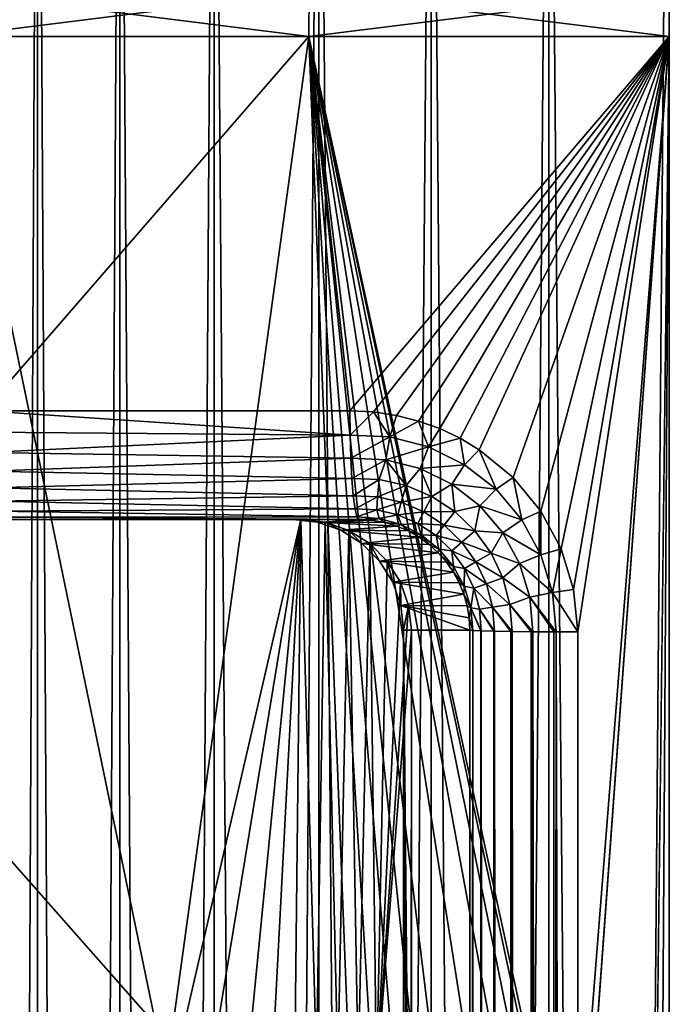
# Model space of a CAD drawing. Header units: millimetres. Extents: x -272 to -228, y -64 to 39.
# Tile 125 of 245: x -252.93 to -250, y -3.19 to 1.26. Entities that reach past the tile are written whole.
import ezdxf

# ---------------------------------------------------------------- set-up
doc = ezdxf.new("R2010")
doc.units = ezdxf.units.MM
doc.header["$LTSCALE"] = 26.699852
for name, color, linetype in [('100', 7, 'CONTINUOUS'), ('103', 7, 'CONTINUOUS'), ('128', 7, 'CONTINUOUS'), ('133', 7, 'CONTINUOUS'), ('134', 7, 'CONTINUOUS'), ('159', 7, 'CONTINUOUS'), ('160', 7, 'CONTINUOUS'), ('342', 7, 'CONTINUOUS'), ('343', 7, 'CONTINUOUS'), ('348', 7, 'CONTINUOUS'), ('349', 7, 'CONTINUOUS'), ('350', 7, 'CONTINUOUS'), ('376', 7, 'CONTINUOUS'), ('95', 7, 'CONTINUOUS')]:
    doc.layers.add(name, color=color, linetype=linetype)

msp = doc.modelspace()

# ---------------------------------------------------------------- linework, layer by layer
at = {"layer": '100', "color": 31, "linetype": 'Continuous', "true_color": 0xffba99}
for points in [[(-251.2002, -64), (-251.1653, -3.618, 2), (-251.1653, -1.5, 2), (-251.2002, -64)], [(-251.2002, -1.5), (-251.2002, -64), (-251.1653, -1.5, 2), (-251.2002, -1.5)]]:
    msp.add_3dface(points, dxfattribs=at)
at = {"layer": '103', "color": 31, "linetype": 'Continuous', "true_color": 0xffba99}
for points in [[(-250.9205, -64, -16.0225), (-251.2002, -64), (-251.2002, -1.5), (-250.9205, -64, -16.0225)], [(-250.9205, -64, -16.0225), (-251.2002, -1.5), (-250.9115, -34.6069, -16.536), (-250.9205, -64, -16.0225)], [(-250.9115, -34.6069, -16.536), (-251.2002, -1.5), (-250.9015, -1.5, -17.1143), (-250.9115, -34.6069, -16.536)]]:
    msp.add_3dface(points, dxfattribs=at)
at = {"layer": '128', "color": 31, "linetype": 'Continuous', "true_color": 0xffba99}
for points in [[(-254.335, -1, 2), (-252.2187, -3.4, 2), (-254.3455, -3.4, 2), (-254.335, -1, 2)], [(-254.335, -1, 2), (-251.6653, -1, 2), (-252.2187, -3.4, 2), (-254.335, -1, 2)], [(-252.2187, -3.4, 2), (-251.6653, -1, 2), (-252.0589, -3.4024, 2), (-252.2187, -3.4, 2)], [(-252.0589, -3.4024, 2), (-251.6653, -1, 2), (-251.9013, -3.4089, 2), (-252.0589, -3.4024, 2)], [(-251.9013, -3.4089, 2), (-251.6653, -1, 2), (-251.7909, -3.417, 2), (-251.9013, -3.4089, 2)], [(-251.7909, -3.417, 2), (-251.6653, -1, 2), (-251.6912, -3.429, 2), (-251.7909, -3.417, 2)], [(-251.6912, -3.429, 2), (-251.6653, -1, 2), (-251.5946, -3.4462, 2), (-251.6912, -3.429, 2)], [(-251.5946, -3.4462, 2), (-251.6653, -1, 2), (-251.554, -1.0125, 2), (-251.5946, -3.4462, 2)], [(-251.4978, -3.4699, 2), (-251.5946, -3.4462, 2), (-251.554, -1.0125, 2), (-251.4978, -3.4699, 2)], [(-251.4483, -1.0495, 2), (-251.4978, -3.4699, 2), (-251.554, -1.0125, 2), (-251.4483, -1.0495, 2)], [(-251.406, -3.4994, 2), (-251.4978, -3.4699, 2), (-251.4483, -1.0495, 2), (-251.406, -3.4994, 2)], [(-251.3535, -1.1091, 2), (-251.406, -3.4994, 2), (-251.4483, -1.0495, 2), (-251.3535, -1.1091, 2)], [(-251.3225, -3.5331, 2), (-251.406, -3.4994, 2), (-251.3535, -1.1091, 2), (-251.3225, -3.5331, 2)], [(-251.2744, -1.1883, 2), (-251.3225, -3.5331, 2), (-251.3535, -1.1091, 2), (-251.2744, -1.1883, 2)], [(-251.2148, -1.2831, 2), (-251.3225, -3.5331, 2), (-251.2744, -1.1883, 2), (-251.2148, -1.2831, 2)], [(-251.1778, -1.3887, 2), (-251.3225, -3.5331, 2), (-251.2148, -1.2831, 2), (-251.1778, -1.3887, 2)], [(-251.1653, -1.5, 2), (-251.3225, -3.5331, 2), (-251.1778, -1.3887, 2), (-251.1653, -1.5, 2)], [(-251.1653, -1.5, 2), (-251.1653, -3.618, 2), (-251.3225, -3.5331, 2), (-251.1653, -1.5, 2)]]:
    msp.add_3dface(points, dxfattribs=at)
at = {"layer": '133', "color": 31, "linetype": 'Continuous', "true_color": 0xffba99}
for points in [[(-253.0968, -3.5087, 17.3003), (-252.2731, -3.5087, 17.4277), (-253.2445, 1.1824, 17.3565), (-253.0968, -3.5087, 17.3003)], [(-253.2445, 1.1824, 17.3565), (-252.2731, -3.5087, 17.4277), (-251.6292, 1.1824, 17.5819), (-253.2445, 1.1824, 17.3565)], [(-252.2731, -3.5087, 17.4277), (-251.4443, -3.5087, 17.5159), (-251.6292, 1.1824, 17.5819), (-252.2731, -3.5087, 17.4277)], [(-250.4928, -4.1254, 17.5576), (-250.4346, -4.3107, 17.5559), (-251.6292, 1.1824, 17.5819), (-250.4928, -4.1254, 17.5576)], [(-251.6292, 1.1824, 17.5819), (-250.4346, -4.3107, 17.5559), (-250, 1.1824, 17.6572), (-251.6292, 1.1824, 17.5819)], [(-250.5864, -3.9549, 17.5577), (-250.4928, -4.1254, 17.5576), (-251.6292, 1.1824, 17.5819), (-250.5864, -3.9549, 17.5577)], [(-250.7125, -3.8047, 17.5557), (-250.5864, -3.9549, 17.5577), (-251.6292, 1.1824, 17.5819), (-250.7125, -3.8047, 17.5557)], [(-250.8672, -3.6802, 17.5509), (-250.7125, -3.8047, 17.5557), (-251.6292, 1.1824, 17.5819), (-250.8672, -3.6802, 17.5509)], [(-251.0451, -3.5868, 17.5428), (-250.8672, -3.6802, 17.5509), (-251.6292, 1.1824, 17.5819), (-251.0451, -3.5868, 17.5428)], [(-251.1408, -3.553, 17.5375), (-251.0451, -3.5868, 17.5428), (-251.6292, 1.1824, 17.5819), (-251.1408, -3.553, 17.5375)], [(-251.24, -3.5286, 17.5312), (-251.1408, -3.553, 17.5375), (-251.6292, 1.1824, 17.5819), (-251.24, -3.5286, 17.5312)], [(-251.3409, -3.5138, 17.524), (-251.24, -3.5286, 17.5312), (-251.6292, 1.1824, 17.5819), (-251.3409, -3.5138, 17.524)], [(-251.4443, -3.5087, 17.5159), (-251.3409, -3.5138, 17.524), (-251.6292, 1.1824, 17.5819), (-251.4443, -3.5087, 17.5159)], [(-250.4346, -4.3107, 17.5559), (-250.4142, -4.5087, 17.553), (-250, 1.1824, 17.6572), (-250.4346, -4.3107, 17.5559)], [(-250, 1.1824, 17.6572), (-250.4142, -4.5087, 17.553), (-250, -61.0087, 16.5716), (-250, 1.1824, 17.6572)]]:
    msp.add_3dface(points, dxfattribs=at)
at = {"layer": '134', "color": 31, "linetype": 'Continuous', "true_color": 0xffba99}
for points in [[(-253.2445, 1.1824, -17.3565), (-251.6292, 1.1824, -17.5819), (-253.0965, -0.5087, -17.3536), (-253.2445, 1.1824, -17.3565)], [(-253.0965, -0.5087, -17.3536), (-251.6292, 1.1824, -17.5819), (-251.4432, -0.5087, -17.5685), (-253.0965, -0.5087, -17.3536)], [(-251.6292, 1.1824, -17.5819), (-250, 1.1824, -17.6572), (-251.4432, -0.5087, -17.5685), (-251.6292, 1.1824, -17.5819)], [(-251.4432, -0.5087, -17.5685), (-250, 1.1824, -17.6572), (-251.337, -0.514, -17.5768), (-251.4432, -0.5087, -17.5685)], [(-251.337, -0.514, -17.5768), (-250, 1.1824, -17.6572), (-251.2327, -0.5298, -17.5841), (-251.337, -0.514, -17.5768)], [(-251.2327, -0.5298, -17.5841), (-250, 1.1824, -17.6572), (-251.1325, -0.5553, -17.5904), (-251.2327, -0.5298, -17.5841)], [(-251.1325, -0.5553, -17.5904), (-250, 1.1824, -17.6572), (-251.0369, -0.5897, -17.5957), (-251.1325, -0.5553, -17.5904)], [(-251.0369, -0.5897, -17.5957), (-250, 1.1824, -17.6572), (-250.9455, -0.6331, -17.6001), (-251.0369, -0.5897, -17.5957)], [(-250.9455, -0.6331, -17.6001), (-250, 1.1824, -17.6572), (-250.8593, -0.6848, -17.6036), (-250.9455, -0.6331, -17.6001)], [(-250.8593, -0.6848, -17.6036), (-250, 1.1824, -17.6572), (-250.7055, -0.8106, -17.6083), (-250.8593, -0.6848, -17.6036)], [(-250.7055, -0.8106, -17.6083), (-250, 1.1824, -17.6572), (-250.5805, -0.9621, -17.6102), (-250.7055, -0.8106, -17.6083)], [(-250.5805, -0.9621, -17.6102), (-250, 1.1824, -17.6572), (-250.4886, -1.133, -17.61), (-250.5805, -0.9621, -17.6102)], [(-250.4886, -1.133, -17.61), (-250, 1.1824, -17.6572), (-250.4322, -1.3176, -17.6082), (-250.4886, -1.133, -17.61)], [(-250, -64, -16.5194), (-250.4337, -64, -16.5137), (-250, 1.1824, -17.6572), (-250, -64, -16.5194)], [(-250, 1.1824, -17.6572), (-250.4337, -64, -16.5137), (-250.4241, -34.611, -17.0271), (-250, 1.1824, -17.6572)], [(-250.4322, -1.3176, -17.6082), (-250, 1.1824, -17.6572), (-250.4133, -1.5087, -17.6054), (-250.4322, -1.3176, -17.6082)], [(-250.4133, -1.5087, -17.6054), (-250, 1.1824, -17.6572), (-250.4241, -34.611, -17.0271), (-250.4133, -1.5087, -17.6054)]]:
    msp.add_3dface(points, dxfattribs=at)
at = {"layer": '159', "color": 31, "linetype": 'Continuous', "true_color": 0xffba99}
for points in [[(-251.6292, 1.1824, -17.5819), (-253.2445, 1.1824, -17.3565), (-251.6276, 1.3866, -17.5645), (-251.6292, 1.1824, -17.5819)], [(-251.6276, 1.3866, -17.5645), (-253.2445, 1.1824, -17.3565), (-253.2413, 1.3866, -17.3394), (-251.6276, 1.3866, -17.5645)], [(-250, 1.1824, -17.6572), (-251.6292, 1.1824, -17.5819), (-250, 1.3866, -17.6397), (-250, 1.1824, -17.6572)], [(-250, 1.3866, -17.6397), (-251.6292, 1.1824, -17.5819), (-251.6276, 1.3866, -17.5645), (-250, 1.3866, -17.6397)]]:
    msp.add_3dface(points, dxfattribs=at)
at = {"layer": '160', "color": 31, "linetype": 'Continuous', "true_color": 0xffba99}
for points in [[(-253.2445, 1.1824, 17.3565), (-251.6292, 1.1824, 17.5819), (-253.2413, 1.3866, 17.3394), (-253.2445, 1.1824, 17.3565)], [(-253.2413, 1.3866, 17.3394), (-251.6292, 1.1824, 17.5819), (-251.6276, 1.3866, 17.5645), (-253.2413, 1.3866, 17.3394)], [(-251.6292, 1.1824, 17.5819), (-250, 1.1824, 17.6572), (-251.6276, 1.3866, 17.5645), (-251.6292, 1.1824, 17.5819)], [(-251.6276, 1.3866, 17.5645), (-250, 1.1824, 17.6572), (-250, 1.3866, 17.6397), (-251.6276, 1.3866, 17.5645)]]:
    msp.add_3dface(points, dxfattribs=at)
at = {"layer": '342', "color": 31, "linetype": 'Continuous', "true_color": 0xffba99}
for points in [[(-251.7003, -1), (-251.4023, -1, -17.0702), (-251.3433, -1.0035, -17.0804), (-251.7003, -1)], [(-251.7003, -1), (-251.3433, -1.0035, -17.0804), (-251.5891, -1.0125, 0), (-251.7003, -1)], [(-251.3433, -1.0035, -17.0804), (-251.2857, -1.0137, -17.0893), (-251.5891, -1.0125, 0), (-251.3433, -1.0035, -17.0804)], [(-251.2857, -1.0137, -17.0893), (-251.2309, -1.0301, -17.0968), (-251.5891, -1.0125, 0), (-251.2857, -1.0137, -17.0893)], [(-251.5891, -1.0125, 0), (-251.2309, -1.0301, -17.0968), (-251.4834, -1.0494, 0), (-251.5891, -1.0125, 0)], [(-251.2309, -1.0301, -17.0968), (-251.1789, -1.0524, -17.1031), (-251.4834, -1.0494, 0), (-251.2309, -1.0301, -17.0968)], [(-251.1789, -1.0524, -17.1031), (-251.1299, -1.0802, -17.1082), (-251.4834, -1.0494, 0), (-251.1789, -1.0524, -17.1031)], [(-251.4834, -1.0494, 0), (-251.1299, -1.0802, -17.1082), (-251.3886, -1.109, 0), (-251.4834, -1.0494, 0)], [(-251.1299, -1.0802, -17.1082), (-251.0846, -1.1132, -17.1121), (-251.3886, -1.109, 0), (-251.1299, -1.0802, -17.1082)], [(-251.0846, -1.1132, -17.1121), (-251.0435, -1.1509, -17.115), (-251.3886, -1.109, 0), (-251.0846, -1.1132, -17.1121)], [(-251.3886, -1.109, 0), (-251.0435, -1.1509, -17.115), (-251.3094, -1.1882, 0), (-251.3886, -1.109, 0)], [(-251.0435, -1.1509, -17.115), (-251.0069, -1.1929, -17.1169), (-251.3094, -1.1882, 0), (-251.0435, -1.1509, -17.115)], [(-251.0069, -1.1929, -17.1169), (-250.9753, -1.2384, -17.118), (-251.3094, -1.1882, 0), (-251.0069, -1.1929, -17.1169)], [(-251.3094, -1.1882, 0), (-250.9753, -1.2384, -17.118), (-251.2497, -1.283, 0), (-251.3094, -1.1882, 0)], [(-250.9753, -1.2384, -17.118), (-250.9491, -1.2869, -17.1184), (-251.2497, -1.283, 0), (-250.9753, -1.2384, -17.118)], [(-250.9491, -1.2869, -17.1184), (-250.9284, -1.338, -17.1181), (-251.2497, -1.283, 0), (-250.9491, -1.2869, -17.1184)], [(-251.2497, -1.283, 0), (-250.9284, -1.338, -17.1181), (-251.2127, -1.3887, 0), (-251.2497, -1.283, 0)], [(-250.9284, -1.338, -17.1181), (-250.9134, -1.391, -17.1173), (-251.2127, -1.3887, 0), (-250.9284, -1.338, -17.1181)], [(-250.9015, -1.5, -17.1143), (-251.2002, -1.5), (-251.2127, -1.3887, 0), (-250.9015, -1.5, -17.1143)], [(-250.9045, -1.4449, -17.116), (-250.9015, -1.5, -17.1143), (-251.2127, -1.3887, 0), (-250.9045, -1.4449, -17.116)], [(-250.9134, -1.391, -17.1173), (-250.9045, -1.4449, -17.116), (-251.2127, -1.3887, 0), (-250.9134, -1.391, -17.1173)]]:
    msp.add_3dface(points, dxfattribs=at)
at = {"layer": '343', "color": 31, "linetype": 'Continuous', "true_color": 0xffba99}
for points in [[(-251.6653, -1, 2), (-251.7003, -1), (-251.5891, -1.0125, 0), (-251.6653, -1, 2)], [(-251.554, -1.0125, 2), (-251.6653, -1, 2), (-251.5891, -1.0125, 0), (-251.554, -1.0125, 2)], [(-251.554, -1.0125, 2), (-251.5891, -1.0125, 0), (-251.4834, -1.0494, 0), (-251.554, -1.0125, 2)], [(-251.4483, -1.0495, 2), (-251.554, -1.0125, 2), (-251.4834, -1.0494, 0), (-251.4483, -1.0495, 2)], [(-251.4483, -1.0495, 2), (-251.4834, -1.0494, 0), (-251.3886, -1.109, 0), (-251.4483, -1.0495, 2)], [(-251.3535, -1.1091, 2), (-251.4483, -1.0495, 2), (-251.3886, -1.109, 0), (-251.3535, -1.1091, 2)], [(-251.3535, -1.1091, 2), (-251.3886, -1.109, 0), (-251.3094, -1.1882, 0), (-251.3535, -1.1091, 2)], [(-251.2744, -1.1883, 2), (-251.3535, -1.1091, 2), (-251.3094, -1.1882, 0), (-251.2744, -1.1883, 2)], [(-251.2744, -1.1883, 2), (-251.3094, -1.1882, 0), (-251.2497, -1.283, 0), (-251.2744, -1.1883, 2)], [(-251.2148, -1.2831, 2), (-251.2744, -1.1883, 2), (-251.2497, -1.283, 0), (-251.2148, -1.2831, 2)], [(-251.2148, -1.2831, 2), (-251.2497, -1.283, 0), (-251.2127, -1.3887, 0), (-251.2148, -1.2831, 2)], [(-251.1778, -1.3887, 2), (-251.2148, -1.2831, 2), (-251.2127, -1.3887, 0), (-251.1778, -1.3887, 2)], [(-251.2002, -1.5), (-251.1778, -1.3887, 2), (-251.2127, -1.3887, 0), (-251.2002, -1.5)], [(-251.2002, -1.5), (-251.1653, -1.5, 2), (-251.1778, -1.3887, 2), (-251.2002, -1.5)]]:
    msp.add_3dface(points, dxfattribs=at)
at = {"layer": '348', "color": 31, "linetype": 'Continuous', "true_color": 0xffba99}
for points in [[(-250.9068, -64, -16.1305), (-250.9205, -64, -16.0225), (-250.8874, -1.5019, -17.2236), (-250.9068, -64, -16.1305)], [(-250.9205, -64, -16.0225), (-250.9115, -34.6069, -16.536), (-250.8874, -1.5019, -17.2236), (-250.9205, -64, -16.0225)], [(-250.9115, -34.6069, -16.536), (-250.9015, -1.5, -17.1143), (-250.8874, -1.5019, -17.2236), (-250.9115, -34.6069, -16.536)], [(-250.8701, -64, -16.2329), (-250.9068, -64, -16.1305), (-250.8874, -1.5019, -17.2236), (-250.8701, -64, -16.2329)], [(-250.8508, -1.5037, -17.3251), (-250.8701, -64, -16.2329), (-250.8874, -1.5019, -17.2236), (-250.8508, -1.5037, -17.3251)], [(-250.8118, -64, -16.3252), (-250.8701, -64, -16.2329), (-250.8495, -1.5037, -17.3277), (-250.8118, -64, -16.3252)], [(-250.8495, -1.5037, -17.3277), (-250.8701, -64, -16.2329), (-250.8508, -1.5037, -17.3251), (-250.8495, -1.5037, -17.3277)], [(-250.7925, -1.5053, -17.4172), (-250.8118, -64, -16.3252), (-250.8495, -1.5037, -17.3277), (-250.7925, -1.5053, -17.4172)], [(-250.7895, -1.5054, -17.4209), (-250.8118, -64, -16.3252), (-250.7925, -1.5053, -17.4172), (-250.7895, -1.5054, -17.4209)], [(-250.7353, -64, -16.4024), (-250.8118, -64, -16.3252), (-250.7895, -1.5054, -17.4209), (-250.7353, -64, -16.4024)], [(-250.7156, -1.5067, -17.4946), (-250.7353, -64, -16.4024), (-250.7895, -1.5054, -17.4209), (-250.7156, -1.5067, -17.4946)], [(-250.7105, -1.5068, -17.4986), (-250.7353, -64, -16.4024), (-250.7156, -1.5067, -17.4946), (-250.7105, -1.5068, -17.4986)], [(-250.6435, -64, -16.4615), (-250.7353, -64, -16.4024), (-250.7105, -1.5068, -17.4986), (-250.6435, -64, -16.4615)], [(-250.6238, -1.5078, -17.5534), (-250.6435, -64, -16.4615), (-250.7105, -1.5068, -17.4986), (-250.6238, -1.5078, -17.5534)], [(-250.5415, -64, -16.4991), (-250.6435, -64, -16.4615), (-250.6163, -1.5078, -17.557), (-250.5415, -64, -16.4991)], [(-250.6163, -1.5078, -17.557), (-250.6435, -64, -16.4615), (-250.6238, -1.5078, -17.5534), (-250.6163, -1.5078, -17.557)], [(-250.5214, -1.5084, -17.5909), (-250.5415, -64, -16.4991), (-250.6163, -1.5078, -17.557), (-250.5214, -1.5084, -17.5909)], [(-250.5116, -1.5085, -17.5932), (-250.5415, -64, -16.4991), (-250.5214, -1.5084, -17.5909), (-250.5116, -1.5085, -17.5932)], [(-250.4337, -64, -16.5137), (-250.5415, -64, -16.4991), (-250.5116, -1.5085, -17.5932), (-250.4337, -64, -16.5137)], [(-250.4337, -64, -16.5137), (-250.5116, -1.5085, -17.5932), (-250.4241, -34.611, -17.0271), (-250.4337, -64, -16.5137)], [(-250.4133, -1.5087, -17.6054), (-250.4241, -34.611, -17.0271), (-250.5116, -1.5085, -17.5932), (-250.4133, -1.5087, -17.6054)]]:
    msp.add_3dface(points, dxfattribs=at)
at = {"layer": '349', "color": 31, "linetype": 'Continuous', "true_color": 0xffba99}
for points in [[(-251.4432, -0.5087, -17.5685), (-251.337, -0.514, -17.5768), (-251.4421, -0.6185, -17.5544), (-251.4432, -0.5087, -17.5685)], [(-251.4421, -0.6185, -17.5544), (-251.337, -0.514, -17.5768), (-251.2629, -0.6273, -17.5698), (-251.4421, -0.6185, -17.5544)], [(-251.337, -0.514, -17.5768), (-251.2327, -0.5298, -17.5841), (-251.2629, -0.6273, -17.5698), (-251.337, -0.514, -17.5768)], [(-251.2327, -0.5298, -17.5841), (-251.1325, -0.5553, -17.5904), (-251.2629, -0.6273, -17.5698), (-251.2327, -0.5298, -17.5841)], [(-251.2629, -0.6273, -17.5698), (-251.1325, -0.5553, -17.5904), (-251.0879, -0.6725, -17.5818), (-251.2629, -0.6273, -17.5698)], [(-251.1325, -0.5553, -17.5904), (-251.0369, -0.5897, -17.5957), (-251.0879, -0.6725, -17.5818), (-251.1325, -0.5553, -17.5904)], [(-251.4421, -0.6185, -17.5544), (-251.2629, -0.6273, -17.5698), (-251.439, -0.7226, -17.5164), (-251.4421, -0.6185, -17.5544)], [(-251.0369, -0.5897, -17.5957), (-250.9455, -0.6331, -17.6001), (-251.0879, -0.6725, -17.5818), (-251.0369, -0.5897, -17.5957)], [(-251.439, -0.7226, -17.5164), (-251.2629, -0.6273, -17.5698), (-251.2805, -0.7301, -17.5322), (-251.439, -0.7226, -17.5164)], [(-251.2629, -0.6273, -17.5698), (-251.0879, -0.6725, -17.5818), (-251.2805, -0.7301, -17.5322), (-251.2629, -0.6273, -17.5698)], [(-251.0879, -0.6725, -17.5818), (-250.9455, -0.6331, -17.6001), (-250.9253, -0.7526, -17.5904), (-251.0879, -0.6725, -17.5818)], [(-250.9455, -0.6331, -17.6001), (-250.8593, -0.6848, -17.6036), (-250.9253, -0.7526, -17.5904), (-250.9455, -0.6331, -17.6001)], [(-251.2805, -0.7301, -17.5322), (-251.0879, -0.6725, -17.5818), (-251.1258, -0.7698, -17.5445), (-251.2805, -0.7301, -17.5322)], [(-251.0879, -0.6725, -17.5818), (-250.9253, -0.7526, -17.5904), (-251.1258, -0.7698, -17.5445), (-251.0879, -0.6725, -17.5818)], [(-250.9253, -0.7526, -17.5904), (-250.8593, -0.6848, -17.6036), (-250.7825, -0.864, -17.5956), (-250.9253, -0.7526, -17.5904)], [(-250.8593, -0.6848, -17.6036), (-250.7055, -0.8106, -17.6083), (-250.7825, -0.864, -17.5956), (-250.8593, -0.6848, -17.6036)], [(-251.439, -0.7226, -17.5164), (-251.2805, -0.7301, -17.5322), (-251.434, -0.8158, -17.4566), (-251.439, -0.7226, -17.5164)], [(-251.434, -0.8158, -17.4566), (-251.2805, -0.7301, -17.5322), (-251.3101, -0.8203, -17.4709), (-251.434, -0.8158, -17.4566)], [(-251.3101, -0.8203, -17.4709), (-251.2805, -0.7301, -17.5322), (-251.1882, -0.8473, -17.4827), (-251.3101, -0.8203, -17.4709)], [(-251.2805, -0.7301, -17.5322), (-251.1258, -0.7698, -17.5445), (-251.1882, -0.8473, -17.4827), (-251.2805, -0.7301, -17.5322)], [(-251.1258, -0.7698, -17.5445), (-250.9253, -0.7526, -17.5904), (-250.982, -0.8404, -17.5533), (-251.1258, -0.7698, -17.5445)], [(-250.9253, -0.7526, -17.5904), (-250.7825, -0.864, -17.5956), (-250.982, -0.8404, -17.5533), (-250.9253, -0.7526, -17.5904)], [(-251.1882, -0.8473, -17.4827), (-251.1258, -0.7698, -17.5445), (-251.0728, -0.896, -17.4916), (-251.1882, -0.8473, -17.4827)], [(-251.1258, -0.7698, -17.5445), (-250.982, -0.8404, -17.5533), (-251.0728, -0.896, -17.4916), (-251.1258, -0.7698, -17.5445)], [(-251.434, -0.8158, -17.4566), (-251.3101, -0.8203, -17.4709), (-251.4276, -0.8934, -17.3778), (-251.434, -0.8158, -17.4566)], [(-251.4276, -0.8934, -17.3778), (-251.3101, -0.8203, -17.4709), (-251.3182, -0.898, -17.3923), (-251.4276, -0.8934, -17.3778)], [(-251.3101, -0.8203, -17.4709), (-251.1882, -0.8473, -17.4827), (-251.3182, -0.898, -17.3923), (-251.3101, -0.8203, -17.4709)], [(-251.0728, -0.896, -17.4916), (-250.982, -0.8404, -17.5533), (-250.9682, -0.9649, -17.4978), (-251.0728, -0.896, -17.4916)], [(-250.982, -0.8404, -17.5533), (-250.7825, -0.864, -17.5956), (-250.8557, -0.9388, -17.5588), (-250.982, -0.8404, -17.5533)], [(-250.982, -0.8404, -17.5533), (-250.8557, -0.9388, -17.5588), (-250.9682, -0.9649, -17.4978), (-250.982, -0.8404, -17.5533)], [(-250.7825, -0.864, -17.5956), (-250.7055, -0.8106, -17.6083), (-250.6658, -1.0018, -17.5979), (-250.7825, -0.864, -17.5956)], [(-250.7055, -0.8106, -17.6083), (-250.5805, -0.9621, -17.6102), (-250.6658, -1.0018, -17.5979), (-250.7055, -0.8106, -17.6083)], [(-251.3182, -0.898, -17.3923), (-251.1882, -0.8473, -17.4827), (-251.2108, -0.9222, -17.4041), (-251.3182, -0.898, -17.3923)], [(-251.1882, -0.8473, -17.4827), (-251.0728, -0.896, -17.4916), (-251.2108, -0.9222, -17.4041), (-251.1882, -0.8473, -17.4827)], [(-250.7825, -0.864, -17.5956), (-250.6658, -1.0018, -17.5979), (-250.8557, -0.9388, -17.5588), (-250.7825, -0.864, -17.5956)], [(-251.4276, -0.8934, -17.3778), (-251.3182, -0.898, -17.3923), (-251.4198, -0.9517, -17.2838), (-251.4276, -0.8934, -17.3778)], [(-251.4198, -0.9517, -17.2838), (-251.3182, -0.898, -17.3923), (-251.322, -0.9568, -17.2984), (-251.4198, -0.9517, -17.2838)], [(-251.3182, -0.898, -17.3923), (-251.2108, -0.9222, -17.4041), (-251.322, -0.9568, -17.2984), (-251.3182, -0.898, -17.3923)], [(-251.322, -0.9568, -17.2984), (-251.2108, -0.9222, -17.4041), (-251.2261, -0.9792, -17.3104), (-251.322, -0.9568, -17.2984)], [(-251.2108, -0.9222, -17.4041), (-251.1092, -0.9654, -17.4132), (-251.2261, -0.9792, -17.3104), (-251.2108, -0.9222, -17.4041)], [(-251.2108, -0.9222, -17.4041), (-251.0728, -0.896, -17.4916), (-251.1092, -0.9654, -17.4132), (-251.2108, -0.9222, -17.4041)], [(-251.0728, -0.896, -17.4916), (-250.9682, -0.9649, -17.4978), (-251.1092, -0.9654, -17.4132), (-251.0728, -0.896, -17.4916)], [(-251.4198, -0.9517, -17.2838), (-251.322, -0.9568, -17.2984), (-251.4113, -0.9879, -17.1794), (-251.4198, -0.9517, -17.2838)], [(-251.4113, -0.9879, -17.1794), (-251.322, -0.9568, -17.2984), (-251.3101, -0.9957, -17.1956), (-251.4113, -0.9879, -17.1794)], [(-251.322, -0.9568, -17.2984), (-251.2261, -0.9792, -17.3104), (-251.3101, -0.9957, -17.1956), (-251.322, -0.9568, -17.2984)], [(-251.2261, -0.9792, -17.3104), (-251.1092, -0.9654, -17.4132), (-251.1355, -1.0185, -17.3195), (-251.2261, -0.9792, -17.3104)], [(-251.1092, -0.9654, -17.4132), (-251.017, -1.0264, -17.4196), (-251.1355, -1.0185, -17.3195), (-251.1092, -0.9654, -17.4132)], [(-251.1092, -0.9654, -17.4132), (-250.9682, -0.9649, -17.4978), (-251.017, -1.0264, -17.4196), (-251.1092, -0.9654, -17.4132)], [(-250.9682, -0.9649, -17.4978), (-250.878, -1.0515, -17.5015), (-251.017, -1.0264, -17.4196), (-250.9682, -0.9649, -17.4978)], [(-250.9682, -0.9649, -17.4978), (-250.8557, -0.9388, -17.5588), (-250.878, -1.0515, -17.5015), (-250.9682, -0.9649, -17.4978)], [(-250.8557, -0.9388, -17.5588), (-250.7525, -1.0604, -17.5613), (-250.878, -1.0515, -17.5015), (-250.8557, -0.9388, -17.5588)], [(-250.8557, -0.9388, -17.5588), (-250.6658, -1.0018, -17.5979), (-250.7525, -1.0604, -17.5613), (-250.8557, -0.9388, -17.5588)], [(-250.6658, -1.0018, -17.5979), (-250.5805, -0.9621, -17.6102), (-250.5798, -1.1597, -17.5979), (-250.6658, -1.0018, -17.5979)], [(-250.5805, -0.9621, -17.6102), (-250.4886, -1.133, -17.61), (-250.5798, -1.1597, -17.5979), (-250.5805, -0.9621, -17.6102)], [(-251.4023, -1, -17.0702), (-251.4113, -0.9879, -17.1794), (-251.3101, -0.9957, -17.1956), (-251.4023, -1, -17.0702)], [(-251.3433, -1.0035, -17.0804), (-251.4023, -1, -17.0702), (-251.3101, -0.9957, -17.1956), (-251.3433, -1.0035, -17.0804)], [(-251.2857, -1.0137, -17.0893), (-251.3433, -1.0035, -17.0804), (-251.3101, -0.9957, -17.1956), (-251.2857, -1.0137, -17.0893)], [(-251.3101, -0.9957, -17.1956), (-251.2261, -0.9792, -17.3104), (-251.2121, -1.0235, -17.2085), (-251.3101, -0.9957, -17.1956)], [(-251.2857, -1.0137, -17.0893), (-251.3101, -0.9957, -17.1956), (-251.2121, -1.0235, -17.2085), (-251.2857, -1.0137, -17.0893)], [(-251.2309, -1.0301, -17.0968), (-251.2857, -1.0137, -17.0893), (-251.2121, -1.0235, -17.2085), (-251.2309, -1.0301, -17.0968)], [(-251.1789, -1.0524, -17.1031), (-251.2309, -1.0301, -17.0968), (-251.2121, -1.0235, -17.2085), (-251.1789, -1.0524, -17.1031)], [(-251.2261, -0.9792, -17.3104), (-251.1355, -1.0185, -17.3195), (-251.2121, -1.0235, -17.2085), (-251.2261, -0.9792, -17.3104)], [(-251.2121, -1.0235, -17.2085), (-251.1355, -1.0185, -17.3195), (-251.1212, -1.0702, -17.2179), (-251.2121, -1.0235, -17.2085)], [(-251.1789, -1.0524, -17.1031), (-251.2121, -1.0235, -17.2085), (-251.1212, -1.0702, -17.2179), (-251.1789, -1.0524, -17.1031)], [(-251.1355, -1.0185, -17.3195), (-251.017, -1.0264, -17.4196), (-251.0532, -1.0735, -17.326), (-251.1355, -1.0185, -17.3195)], [(-251.1355, -1.0185, -17.3195), (-251.0532, -1.0735, -17.326), (-251.1212, -1.0702, -17.2179), (-251.1355, -1.0185, -17.3195)], [(-250.6658, -1.0018, -17.5979), (-250.5798, -1.1597, -17.5979), (-250.7525, -1.0604, -17.5613), (-250.6658, -1.0018, -17.5979)], [(-251.1299, -1.0802, -17.1082), (-251.1789, -1.0524, -17.1031), (-251.1212, -1.0702, -17.2179), (-251.1299, -1.0802, -17.1082)], [(-251.017, -1.0264, -17.4196), (-250.9375, -1.1029, -17.4234), (-251.0532, -1.0735, -17.326), (-251.017, -1.0264, -17.4196)], [(-251.017, -1.0264, -17.4196), (-250.878, -1.0515, -17.5015), (-250.9375, -1.1029, -17.4234), (-251.017, -1.0264, -17.4196)], [(-250.878, -1.0515, -17.5015), (-250.8052, -1.1526, -17.503), (-250.9375, -1.1029, -17.4234), (-250.878, -1.0515, -17.5015)], [(-250.878, -1.0515, -17.5015), (-250.7525, -1.0604, -17.5613), (-250.8052, -1.1526, -17.503), (-250.878, -1.0515, -17.5015)], [(-250.7525, -1.0604, -17.5613), (-250.6765, -1.1999, -17.5615), (-250.8052, -1.1526, -17.503), (-250.7525, -1.0604, -17.5613)], [(-250.7525, -1.0604, -17.5613), (-250.5798, -1.1597, -17.5979), (-250.6765, -1.1999, -17.5615), (-250.7525, -1.0604, -17.5613)], [(-251.0846, -1.1132, -17.1121), (-251.1299, -1.0802, -17.1082), (-251.1212, -1.0702, -17.2179), (-251.0846, -1.1132, -17.1121)], [(-251.0846, -1.1132, -17.1121), (-251.1212, -1.0702, -17.2179), (-251.0413, -1.134, -17.2239), (-251.0846, -1.1132, -17.1121)], [(-251.1212, -1.0702, -17.2179), (-251.0532, -1.0735, -17.326), (-251.0413, -1.134, -17.2239), (-251.1212, -1.0702, -17.2179)], [(-251.0532, -1.0735, -17.326), (-250.9375, -1.1029, -17.4234), (-250.9823, -1.1422, -17.3299), (-251.0532, -1.0735, -17.326)], [(-251.0532, -1.0735, -17.326), (-250.9823, -1.1422, -17.3299), (-251.0413, -1.134, -17.2239), (-251.0532, -1.0735, -17.326)], [(-250.9375, -1.1029, -17.4234), (-250.8733, -1.1923, -17.4251), (-250.9823, -1.1422, -17.3299), (-250.9375, -1.1029, -17.4234)], [(-250.9375, -1.1029, -17.4234), (-250.8052, -1.1526, -17.503), (-250.8733, -1.1923, -17.4251), (-250.9375, -1.1029, -17.4234)], [(-251.0435, -1.1509, -17.115), (-251.0846, -1.1132, -17.1121), (-251.0413, -1.134, -17.2239), (-251.0435, -1.1509, -17.115)], [(-251.0435, -1.1509, -17.115), (-251.0413, -1.134, -17.2239), (-250.9756, -1.2125, -17.227), (-251.0435, -1.1509, -17.115)], [(-251.0069, -1.1929, -17.1169), (-251.0435, -1.1509, -17.115), (-250.9756, -1.2125, -17.227), (-251.0069, -1.1929, -17.1169)], [(-251.0413, -1.134, -17.2239), (-250.9823, -1.1422, -17.3299), (-250.9756, -1.2125, -17.227), (-251.0413, -1.134, -17.2239)], [(-250.9823, -1.1422, -17.3299), (-250.8733, -1.1923, -17.4251), (-250.9249, -1.2224, -17.3317), (-250.9823, -1.1422, -17.3299)], [(-250.9823, -1.1422, -17.3299), (-250.9249, -1.2224, -17.3317), (-250.9756, -1.2125, -17.227), (-250.9823, -1.1422, -17.3299)], [(-250.8052, -1.1526, -17.503), (-250.7522, -1.2647, -17.5028), (-250.8733, -1.1923, -17.4251), (-250.8052, -1.1526, -17.503)], [(-250.8052, -1.1526, -17.503), (-250.6765, -1.1999, -17.5615), (-250.7522, -1.2647, -17.5028), (-250.8052, -1.1526, -17.503)], [(-250.5798, -1.1597, -17.5979), (-250.4886, -1.133, -17.61), (-250.5279, -1.3309, -17.5962), (-250.5798, -1.1597, -17.5979)], [(-250.4886, -1.133, -17.61), (-250.4322, -1.3176, -17.6082), (-250.5279, -1.3309, -17.5962), (-250.4886, -1.133, -17.61)], [(-250.9753, -1.2384, -17.118), (-251.0069, -1.1929, -17.1169), (-250.9756, -1.2125, -17.227), (-250.9753, -1.2384, -17.118)], [(-250.8733, -1.1923, -17.4251), (-250.8265, -1.2914, -17.425), (-250.9249, -1.2224, -17.3317), (-250.8733, -1.1923, -17.4251)], [(-250.8733, -1.1923, -17.4251), (-250.7522, -1.2647, -17.5028), (-250.8265, -1.2914, -17.425), (-250.8733, -1.1923, -17.4251)], [(-250.6765, -1.1999, -17.5615), (-250.6307, -1.3511, -17.5599), (-250.7522, -1.2647, -17.5028), (-250.6765, -1.1999, -17.5615)], [(-250.5798, -1.1597, -17.5979), (-250.5279, -1.3309, -17.5962), (-250.6765, -1.1999, -17.5615), (-250.5798, -1.1597, -17.5979)], [(-250.6765, -1.1999, -17.5615), (-250.5279, -1.3309, -17.5962), (-250.6307, -1.3511, -17.5599), (-250.6765, -1.1999, -17.5615)], [(-250.9753, -1.2384, -17.118), (-250.9756, -1.2125, -17.227), (-250.927, -1.3025, -17.2277), (-250.9753, -1.2384, -17.118)], [(-250.9756, -1.2125, -17.227), (-250.9249, -1.2224, -17.3317), (-250.927, -1.3025, -17.2277), (-250.9756, -1.2125, -17.227)], [(-250.9491, -1.2869, -17.1184), (-250.9753, -1.2384, -17.118), (-250.927, -1.3025, -17.2277), (-250.9491, -1.2869, -17.1184)], [(-250.9249, -1.2224, -17.3317), (-250.8829, -1.3113, -17.3317), (-250.927, -1.3025, -17.2277), (-250.9249, -1.2224, -17.3317)], [(-250.9249, -1.2224, -17.3317), (-250.8265, -1.2914, -17.425), (-250.8829, -1.3113, -17.3317), (-250.9249, -1.2224, -17.3317)], [(-250.9284, -1.338, -17.1181), (-250.9491, -1.2869, -17.1184), (-250.927, -1.3025, -17.2277), (-250.9284, -1.338, -17.1181)], [(-250.7522, -1.2647, -17.5028), (-250.7204, -1.384, -17.5012), (-250.8265, -1.2914, -17.425), (-250.7522, -1.2647, -17.5028)], [(-250.7522, -1.2647, -17.5028), (-250.6307, -1.3511, -17.5599), (-250.7204, -1.384, -17.5012), (-250.7522, -1.2647, -17.5028)], [(-250.9284, -1.338, -17.1181), (-250.927, -1.3025, -17.2277), (-250.8972, -1.4003, -17.2264), (-250.9284, -1.338, -17.1181)], [(-250.927, -1.3025, -17.2277), (-250.8829, -1.3113, -17.3317), (-250.8972, -1.4003, -17.2264), (-250.927, -1.3025, -17.2277)], [(-250.8829, -1.3113, -17.3317), (-250.8575, -1.4061, -17.3303), (-250.8972, -1.4003, -17.2264), (-250.8829, -1.3113, -17.3317)], [(-250.8265, -1.2914, -17.425), (-250.7983, -1.3968, -17.4235), (-250.8829, -1.3113, -17.3317), (-250.8265, -1.2914, -17.425)], [(-250.8829, -1.3113, -17.3317), (-250.7983, -1.3968, -17.4235), (-250.8575, -1.4061, -17.3303), (-250.8829, -1.3113, -17.3317)], [(-250.8265, -1.2914, -17.425), (-250.7204, -1.384, -17.5012), (-250.7983, -1.3968, -17.4235), (-250.8265, -1.2914, -17.425)], [(-250.5279, -1.3309, -17.5962), (-250.5116, -1.5085, -17.5932), (-250.6307, -1.3511, -17.5599), (-250.5279, -1.3309, -17.5962)], [(-250.4322, -1.3176, -17.6082), (-250.4133, -1.5087, -17.6054), (-250.5279, -1.3309, -17.5962), (-250.4322, -1.3176, -17.6082)], [(-250.4133, -1.5087, -17.6054), (-250.5116, -1.5085, -17.5932), (-250.5279, -1.3309, -17.5962), (-250.4133, -1.5087, -17.6054)], [(-250.9134, -1.391, -17.1173), (-250.9284, -1.338, -17.1181), (-250.8972, -1.4003, -17.2264), (-250.9134, -1.391, -17.1173)], [(-250.6307, -1.3511, -17.5599), (-250.6163, -1.5078, -17.557), (-250.7204, -1.384, -17.5012), (-250.6307, -1.3511, -17.5599)], [(-250.5116, -1.5085, -17.5932), (-250.5214, -1.5084, -17.5909), (-250.6307, -1.3511, -17.5599), (-250.5116, -1.5085, -17.5932)], [(-250.5214, -1.5084, -17.5909), (-250.6163, -1.5078, -17.557), (-250.6307, -1.3511, -17.5599), (-250.5214, -1.5084, -17.5909)], [(-250.9045, -1.4449, -17.116), (-250.9134, -1.391, -17.1173), (-250.8972, -1.4003, -17.2264), (-250.9045, -1.4449, -17.116)], [(-250.8874, -1.5019, -17.2236), (-250.9045, -1.4449, -17.116), (-250.8972, -1.4003, -17.2264), (-250.8874, -1.5019, -17.2236)], [(-250.8495, -1.5037, -17.3277), (-250.8508, -1.5037, -17.3251), (-250.8972, -1.4003, -17.2264), (-250.8495, -1.5037, -17.3277)], [(-250.8575, -1.4061, -17.3303), (-250.8495, -1.5037, -17.3277), (-250.8972, -1.4003, -17.2264), (-250.8575, -1.4061, -17.3303)], [(-250.8508, -1.5037, -17.3251), (-250.8874, -1.5019, -17.2236), (-250.8972, -1.4003, -17.2264), (-250.8508, -1.5037, -17.3251)], [(-250.7983, -1.3968, -17.4235), (-250.7895, -1.5054, -17.4209), (-250.8575, -1.4061, -17.3303), (-250.7983, -1.3968, -17.4235)], [(-250.7895, -1.5054, -17.4209), (-250.7925, -1.5053, -17.4172), (-250.8575, -1.4061, -17.3303), (-250.7895, -1.5054, -17.4209)], [(-250.7925, -1.5053, -17.4172), (-250.8495, -1.5037, -17.3277), (-250.8575, -1.4061, -17.3303), (-250.7925, -1.5053, -17.4172)], [(-250.7204, -1.384, -17.5012), (-250.7105, -1.5068, -17.4986), (-250.7983, -1.3968, -17.4235), (-250.7204, -1.384, -17.5012)], [(-250.7105, -1.5068, -17.4986), (-250.7156, -1.5067, -17.4946), (-250.7983, -1.3968, -17.4235), (-250.7105, -1.5068, -17.4986)], [(-250.7156, -1.5067, -17.4946), (-250.7895, -1.5054, -17.4209), (-250.7983, -1.3968, -17.4235), (-250.7156, -1.5067, -17.4946)], [(-250.6163, -1.5078, -17.557), (-250.6238, -1.5078, -17.5534), (-250.7204, -1.384, -17.5012), (-250.6163, -1.5078, -17.557)], [(-250.6238, -1.5078, -17.5534), (-250.7105, -1.5068, -17.4986), (-250.7204, -1.384, -17.5012), (-250.6238, -1.5078, -17.5534)], [(-250.9015, -1.5, -17.1143), (-250.9045, -1.4449, -17.116), (-250.8874, -1.5019, -17.2236), (-250.9015, -1.5, -17.1143)]]:
    msp.add_3dface(points, dxfattribs=at)
at = {"layer": '350', "color": 31, "linetype": 'Continuous', "true_color": 0xffba99}
for points in [[(-253.0965, -0.5087, -17.3536), (-251.4432, -0.5087, -17.5685), (-251.4421, -0.6185, -17.5544), (-253.0965, -0.5087, -17.3536)], [(-253.0965, -0.5087, -17.3536), (-251.4421, -0.6185, -17.5544), (-253.0945, -0.605, -17.3427), (-253.0965, -0.5087, -17.3536)], [(-253.0945, -0.605, -17.3427), (-251.4421, -0.6185, -17.5544), (-253.0894, -0.6974, -17.3137), (-253.0945, -0.605, -17.3427)], [(-251.4421, -0.6185, -17.5544), (-251.439, -0.7226, -17.5164), (-253.0894, -0.6974, -17.3137), (-251.4421, -0.6185, -17.5544)], [(-253.0894, -0.6974, -17.3137), (-251.439, -0.7226, -17.5164), (-253.0812, -0.7823, -17.2677), (-253.0894, -0.6974, -17.3137)], [(-251.439, -0.7226, -17.5164), (-251.434, -0.8158, -17.4566), (-253.0812, -0.7823, -17.2677), (-251.439, -0.7226, -17.5164)], [(-253.0812, -0.7823, -17.2677), (-251.434, -0.8158, -17.4566), (-253.0702, -0.8566, -17.2064), (-253.0812, -0.7823, -17.2677)], [(-251.434, -0.8158, -17.4566), (-251.4276, -0.8934, -17.3778), (-253.0702, -0.8566, -17.2064), (-251.434, -0.8158, -17.4566)], [(-253.0702, -0.8566, -17.2064), (-251.4276, -0.8934, -17.3778), (-253.057, -0.9175, -17.1322), (-253.0702, -0.8566, -17.2064)], [(-251.4276, -0.8934, -17.3778), (-251.4198, -0.9517, -17.2838), (-253.057, -0.9175, -17.1322), (-251.4276, -0.8934, -17.3778)], [(-253.057, -0.9175, -17.1322), (-251.4198, -0.9517, -17.2838), (-253.0419, -0.9628, -17.0478), (-253.057, -0.9175, -17.1322)], [(-251.4198, -0.9517, -17.2838), (-251.4113, -0.9879, -17.1794), (-253.0419, -0.9628, -17.0478), (-251.4198, -0.9517, -17.2838)], [(-253.0419, -0.9628, -17.0478), (-251.4113, -0.9879, -17.1794), (-253.0256, -0.9906, -16.9564), (-253.0419, -0.9628, -17.0478)], [(-251.4113, -0.9879, -17.1794), (-251.4023, -1, -17.0702), (-253.0256, -0.9906, -16.9564), (-251.4113, -0.9879, -17.1794)], [(-251.4023, -1, -17.0702), (-253.0087, -1, -16.8614), (-253.0256, -0.9906, -16.9564), (-251.4023, -1, -17.0702)]]:
    msp.add_3dface(points, dxfattribs=at)
at = {"layer": '376', "color": 31, "linetype": 'Continuous', "true_color": 0xffba99}
for points in [[(-253.161, 4.245, 8.6253), (-252.8537, 4.245, 9.0761), (-253.161, -59.8893, 8.6254), (-253.161, 4.245, 8.6253)], [(-253.161, -59.8893, 8.6254), (-252.8537, 4.245, 9.0761), (-252.8537, -59.8893, 9.0761), (-253.161, -59.8893, 8.6254)], [(-252.8537, 4.245, 4.5246), (-253.161, 4.245, 4.9754), (-252.8537, -59.8893, 4.5246), (-252.8537, 4.245, 4.5246)], [(-252.8537, -59.8893, 4.5246), (-253.161, 4.245, 4.9754), (-253.161, -59.8893, 4.9754), (-252.8537, -59.8893, 4.5246)], [(-252.8537, 4.245, 9.0761), (-252.4826, 4.245, 9.476), (-252.8537, -59.8893, 9.0761), (-252.8537, 4.245, 9.0761)], [(-252.8537, -59.8893, 9.0761), (-252.4826, 4.245, 9.476), (-252.4826, -59.8893, 9.476), (-252.8537, -59.8893, 9.0761)], [(-252.4826, 4.245, 4.1247), (-252.8537, 4.245, 4.5246), (-252.4826, -59.8893, 4.1247), (-252.4826, 4.245, 4.1247)], [(-252.4826, -59.8893, 4.1247), (-252.8537, 4.245, 4.5246), (-252.8537, -59.8893, 4.5246), (-252.4826, -59.8893, 4.1247)], [(-252.4826, 4.245, 9.476), (-252.0561, 4.245, 9.8161), (-252.4826, -59.8893, 9.476), (-252.4826, 4.245, 9.476)], [(-252.4826, -59.8893, 9.476), (-252.0561, 4.245, 9.8161), (-252.0561, -59.8893, 9.8161), (-252.4826, -59.8893, 9.476)], [(-252.0561, 4.245, 3.7846), (-252.4826, 4.245, 4.1247), (-252.0561, -59.8893, 3.7846), (-252.0561, 4.245, 3.7846)], [(-252.0561, -59.8893, 3.7846), (-252.4826, 4.245, 4.1247), (-252.4826, -59.8893, 4.1247), (-252.0561, -59.8893, 3.7846)], [(-252.0561, 4.245, 9.8161), (-251.5837, 4.245, 10.0889), (-252.0561, -59.8893, 9.8161), (-252.0561, 4.245, 9.8161)], [(-252.0561, -59.8893, 9.8161), (-251.5837, 4.245, 10.0889), (-251.5837, -59.8893, 10.0889), (-252.0561, -59.8893, 9.8161)], [(-251.5837, 4.245, 3.5118), (-252.0561, 4.245, 3.7846), (-251.5837, -59.8893, 3.5118), (-251.5837, 4.245, 3.5118)], [(-251.5837, -59.8893, 3.5118), (-252.0561, 4.245, 3.7846), (-252.0561, -59.8893, 3.7846), (-251.5837, -59.8893, 3.5118)], [(-251.5837, 4.245, 10.0889), (-251.0759, 4.245, 10.2882), (-251.5837, -59.8893, 10.0889), (-251.5837, 4.245, 10.0889)], [(-251.5837, -59.8893, 10.0889), (-251.0759, 4.245, 10.2882), (-251.0759, -59.8893, 10.2882), (-251.5837, -59.8893, 10.0889)], [(-251.0759, 4.245, 3.3125), (-251.5837, 4.245, 3.5118), (-251.0759, -59.8893, 3.3125), (-251.0759, 4.245, 3.3125)], [(-251.0759, -59.8893, 3.3125), (-251.5837, 4.245, 3.5118), (-251.5837, -59.8893, 3.5118), (-251.0759, -59.8893, 3.3125)], [(-251.0759, 4.245, 10.2882), (-250.544, 4.245, 10.4096), (-251.0759, -59.8893, 10.2882), (-251.0759, 4.245, 10.2882)], [(-251.0759, -59.8893, 10.2882), (-250.544, 4.245, 10.4096), (-250.544, -59.8893, 10.4096), (-251.0759, -59.8893, 10.2882)], [(-250.544, 4.245, 3.1911), (-251.0759, 4.245, 3.3125), (-250.544, -59.8893, 3.1911), (-250.544, 4.245, 3.1911)], [(-250.544, -59.8893, 3.1911), (-251.0759, 4.245, 3.3125), (-251.0759, -59.8893, 3.3125), (-250.544, -59.8893, 3.1911)], [(-250, -59.8893, 3.1504), (-250, 4.245, 3.1504), (-250.544, 4.245, 3.1911), (-250, -59.8893, 3.1504)], [(-250, 4.245, 10.4504), (-250, -59.8893, 10.4504), (-250.544, -59.8893, 10.4096), (-250, 4.245, 10.4504)], [(-250.544, 4.245, 10.4096), (-250, 4.245, 10.4504), (-250.544, -59.8893, 10.4096), (-250.544, 4.245, 10.4096)], [(-250, -59.8893, 3.1504), (-250.544, 4.245, 3.1911), (-250.544, -59.8893, 3.1911), (-250, -59.8893, 3.1504)]]:
    msp.add_3dface(points, dxfattribs=at)
at = {"layer": '95', "color": 31, "linetype": 'Continuous', "true_color": 0xffba99}
for points in [[(-254.5881, -1, -16.5018), (-253.0087, -1, -16.8614), (-251.7003, -1), (-254.5881, -1, -16.5018)], [(-254.3001, -1), (-254.5881, -1, -16.5018), (-251.7003, -1), (-254.3001, -1)], [(-254.335, -1, 2), (-254.3001, -1), (-251.6653, -1, 2), (-254.335, -1, 2)], [(-251.6653, -1, 2), (-254.3001, -1), (-251.7003, -1), (-251.6653, -1, 2)], [(-253.0087, -1, -16.8614), (-251.4023, -1, -17.0702), (-251.7003, -1), (-253.0087, -1, -16.8614)]]:
    msp.add_3dface(points, dxfattribs=at)

doc.saveas('drawing.dxf')
